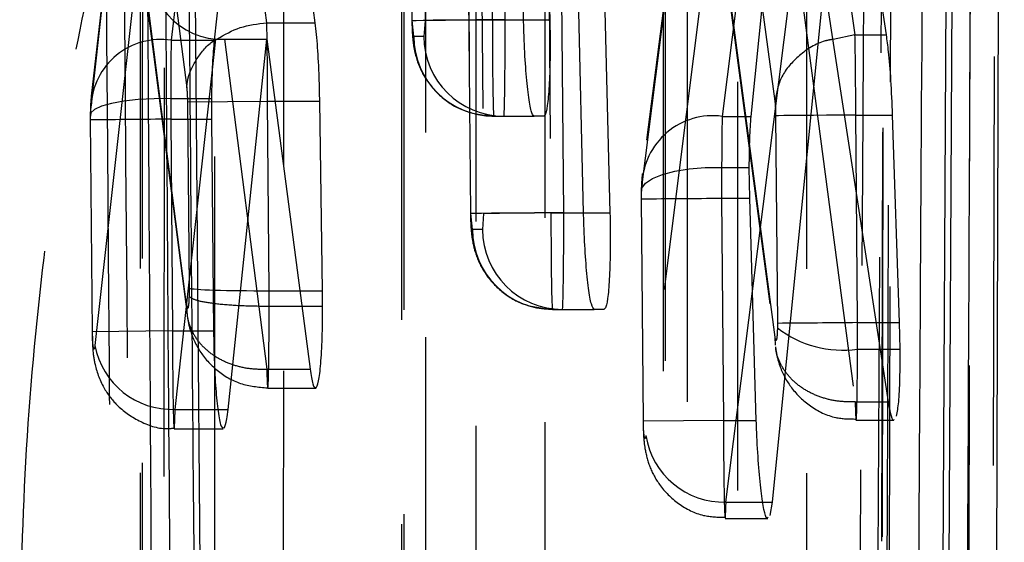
# Model space of a CAD drawing. Extents: x 82 to 397, y 14 to 279.
# Tile 35 of 38: x 386.15 to 389.21, y 254.26 to 255.89. Entities that reach past the tile are written whole.
import ezdxf

# ---------------------------------------------------------------- set-up
doc = ezdxf.new("R2010")
doc.units = 0
doc.linetypes.add('HIDDEN', pattern=[1.905, 1.27, -0.635])
doc.layers.get('0').update_dxf_attribs({"linetype": 'CONTINUOUS'})

msp = doc.modelspace()

# ---------------------------------------------------------------- linework, layer by layer
at = {"color": 7, "linetype": 'CONTINUOUS'}
for p, q in [((389.1755, 251.717), (389.2058, 261.7669)), ((389.0072, 252.667), (389.0523, 261.143)), ((389.0695, 261.143), (389.0255, 252.667)), ((386.6595, 259.7237), (386.7128, 253.3121)), ((387.9269, 257.4427), (387.9801, 255.2883)), ((388.7418, 255.841), (388.5644, 257.1649)), ((388.6359, 257.1647), (388.8385, 255.841)), ((387.898, 255.2883), (387.862, 256.7891)), ((387.7117, 255.8883), (387.6918, 256.7887)), ((387.7726, 256.7889), (387.7933, 255.8883)), ((388.4191, 255.588), (388.5406, 256.7857)), ((386.8249, 256.5239), (386.7502, 255.8243)), ((386.9137, 255.8786), (386.8338, 256.5084)), ((387.0642, 255.8786), (386.9835, 256.5084)), ((388.6458, 256.0091), (388.4839, 254.3894)), ((388.8458, 254.7008), (388.6458, 256.0091)), ((386.9136, 255.8786), (386.9137, 255.8786)), ((386.9137, 255.8786), (387.0642, 255.8786)), ((388.7417, 255.841), (388.6736, 255.8272)), ((388.7417, 255.841), (388.7418, 255.841)), ((388.7418, 255.841), (388.8385, 255.841)), ((386.7817, 255.8274), (386.914, 255.8274)), ((386.7932, 254.6776), (386.914, 255.8274)), ((386.914, 255.8274), (387.0481, 254.8026)), ((386.7418, 255.6434), (386.7418, 255.579)), ((387.0869, 255.0464), (387.0783, 255.6347)), ((386.7418, 255.579), (386.7482, 254.9211)), ((387.7744, 255.5883), (387.7442, 255.5883)), ((388.7442, 255.592), (388.7088, 255.5917)), ((388.7442, 255.592), (388.8578, 255.592)), ((388.8578, 255.592), (388.8792, 254.947)), ((388.4147, 255.3338), (388.4132, 255.4295)), ((388.4351, 254.6431), (388.4147, 255.3338)), ((387.0162, 255.0464), (387.0869, 255.0464)), ((387.0872, 254.9982), (387.0869, 255.0464)), ((387.0225, 254.9982), (387.0872, 254.9982)), ((387.9617, 254.9883), (387.9314, 254.9883)), ((388.8792, 254.947), (388.881, 254.8648)), ((388.8207, 254.8648), (388.881, 254.8648)), ((388.4839, 254.3894), (388.477, 254.3482))]:
    msp.add_line(p, q, dxfattribs=at)
at = {"color": 7, "linetype": 'HIDDEN'}
for p, q in [((388.8373, 261.2534), (388.82, 251.8)), ((388.145, 259.8765), (388.1455, 250.7695)), ((387.3324, 258.1309), (387.3323, 249.7009)), ((387.3655, 255.8862), (387.3559, 257.0367)), ((387.3957, 257.0368), (387.4054, 255.8862)), ((387.3551, 257.0146), (387.3646, 255.8862)), ((387.5321, 257.015), (387.5467, 255.2862)), ((387.5476, 255.2862), (387.5333, 256.9932)), ((387.5741, 256.8827), (387.5875, 255.2862)), ((388.3245, 256.8904), (388.4927, 255.635)), ((387.784, 256.7891), (387.7966, 255.2883)), ((387.8365, 255.2883), (387.8239, 256.7891)), ((387.607, 256.7887), (387.6145, 255.8883)), ((387.6544, 255.8883), (387.6468, 256.7887)), ((388.0799, 255.3766), (388.2576, 256.7722)), ((388.2545, 256.774), (388.0809, 255.4102)), ((388.4814, 256.7857), (388.3289, 255.588)), ((386.3675, 255.6204), (386.469, 256.5212)), ((386.4662, 256.5213), (386.3681, 255.6505)), ((386.6953, 256.5239), (386.6165, 255.8243)), ((386.5594, 256.5062), (386.6646, 255.6767)), ((386.5199, 256.3853), (386.5189, 248.6324)), ((388.3072, 256.3103), (388.0918, 254.5959)), ((388.4933, 254.9023), (388.3072, 256.3103)), ((388.3104, 256.2647), (388.4945, 254.8716)), ((386.5186, 256.1365), (386.3795, 254.8759)), ((386.6645, 255.0021), (386.5186, 256.1365)), ((386.5217, 256.0905), (386.6656, 254.9723)), ((388.5695, 256.0091), (388.7424, 254.7008)), ((387.3704, 255.8362), (387.3655, 255.8862)), ((387.4054, 255.8862), (387.4014, 255.8362)), ((387.6145, 255.8883), (387.7117, 255.8883)), ((387.6544, 255.8883), (387.7117, 255.8883)), ((386.6165, 255.8243), (386.7502, 255.8243)), ((386.7817, 255.8274), (386.9136, 254.8026)), ((387.4014, 255.8362), (387.3704, 255.8362)), ((386.6285, 254.6776), (386.7439, 255.7235)), ((386.6149, 255.6434), (386.7418, 255.6434)), ((386.667, 255.6326), (386.916, 255.6347)), ((386.667, 255.6326), (386.6718, 255.0543)), ((386.9209, 255.0464), (386.916, 255.6347)), ((386.916, 255.6347), (386.9392, 255.6347)), ((386.3659, 255.5881), (386.3675, 255.6204)), ((386.3649, 255.5768), (386.3704, 254.919)), ((386.3659, 255.5768), (386.3659, 255.5881)), ((386.3714, 254.919), (386.3659, 255.5768)), ((386.6149, 255.579), (386.6204, 254.9211)), ((386.6149, 255.579), (386.7418, 255.579)), ((387.6194, 255.5883), (387.7442, 255.5883)), ((388.3289, 255.588), (388.4191, 255.588)), ((388.4952, 255.59), (388.5006, 254.9448)), ((388.3272, 255.4295), (388.4132, 255.4295)), ((388.0782, 255.3482), (388.0799, 255.3766)), ((388.7496, 254.947), (388.7462, 255.3521)), ((388.0771, 255.3318), (388.0829, 254.641)), ((388.0781, 255.3319), (388.0782, 255.3482)), ((388.0839, 254.641), (388.0781, 255.3319)), ((388.3271, 255.3338), (388.3329, 254.6431)), ((388.3271, 255.3338), (388.4147, 255.3338)), ((387.5525, 255.2362), (387.5476, 255.2862)), ((387.5875, 255.2862), (387.5835, 255.2362)), ((387.7966, 255.2883), (387.898, 255.2883)), ((387.8365, 255.2883), (387.898, 255.2883)), ((387.5835, 255.2362), (387.5525, 255.2362)), ((386.6718, 255.0543), (386.6719, 255.0305)), ((386.9209, 254.9982), (386.9208, 255.0464)), ((386.9208, 255.0464), (386.9209, 255.0464)), ((386.9209, 255.0464), (387.0162, 255.0464)), ((388.3408, 254.3894), (388.4232, 255.0451)), ((386.9209, 254.9982), (386.9209, 254.9982)), ((386.9209, 254.9982), (387.0225, 254.9982)), ((387.8015, 254.9883), (387.9314, 254.9883)), ((388.5006, 254.9448), (388.5006, 254.9309)), ((388.7496, 254.947), (388.8081, 254.947)), ((386.6204, 254.9211), (386.3704, 254.919)), ((386.3714, 254.919), (386.3704, 254.919)), ((386.6204, 254.9211), (386.7482, 254.9211)), ((388.4951, 254.8768), (388.4933, 254.9023)), ((388.7496, 254.8648), (388.8207, 254.8648)), ((386.9136, 254.8026), (386.9135, 254.8025)), ((386.9136, 254.8026), (387.0481, 254.8026)), ((386.9165, 254.7436), (387.0648, 254.7436)), ((386.6285, 254.6776), (386.7617, 254.6776)), ((388.7424, 254.7008), (388.7423, 254.7008)), ((388.7424, 254.7008), (388.8458, 254.7008)), ((386.6257, 254.6172), (386.7779, 254.6172)), ((388.3329, 254.6431), (388.0839, 254.641)), ((388.3329, 254.6431), (388.4351, 254.6431)), ((388.7453, 254.6442), (388.8629, 254.6442)), ((388.3408, 254.3894), (388.4553, 254.3894)), ((388.3383, 254.339), (388.4707, 254.339))]:
    msp.add_line(p, q, dxfattribs=at)
at = {"color": 8, "linetype": 'CONTINUOUS'}
for p, q in [((388.4232, 255.0451), (388.5445, 256.0098)), ((387.7117, 255.8883), (387.7933, 255.8883)), ((386.7439, 255.7235), (386.7555, 255.8283)), ((386.9392, 255.6347), (387.0783, 255.6347)), ((388.7462, 255.3521), (388.7442, 255.592)), ((387.898, 255.2883), (387.9801, 255.2883)), ((388.8081, 254.947), (388.8792, 254.947)), ((386.7617, 254.6776), (386.7932, 254.6776)), ((388.4553, 254.3894), (388.4839, 254.3894))]:
    msp.add_line(p, q, dxfattribs=at)
at = {"color": 7, "linetype": 'HIDDEN', "flags": 128}
for points in [[(389.1887, 261.4885), (389.187, 260.7567), (389.1798, 257.8091), (389.1651, 252.0414)], [(388.8437, 251.8844), (388.8454, 252.6214), (388.852, 255.5694), (388.8643, 261.3326)], [(388.8392, 261.2669), (388.8379, 260.5299), (388.8325, 257.5819), (388.8214, 251.8121)], [(389.0928, 251.6384), (389.0939, 252.3638), (389.0986, 255.3116), (389.1072, 261.0923)], [(388.5903, 260.1939), (388.5903, 259.457), (388.5905, 256.5097), (388.5909, 251.0297)], [(388.221, 250.891), (388.221, 251.6278), (388.2208, 254.5752), (388.2204, 260.0551)], [(388.1519, 259.9079), (388.1519, 259.1711), (388.1521, 256.2238), (388.1525, 250.8009)], [(388.3777, 250.6153), (388.3777, 251.3522), (388.3775, 254.2995), (388.3772, 259.7224)], [(387.7777, 258.4482), (387.7777, 257.7114), (387.7777, 254.764), (387.7777, 249.9612)], [(387.4078, 249.8224), (387.4078, 250.5593), (387.4078, 253.5066), (387.4078, 258.3095)], [(387.3393, 258.1623), (387.3393, 257.4255), (387.3392, 254.4781), (387.3392, 249.7324)], [(387.5644, 249.5468), (387.5644, 250.2836), (387.5645, 253.2309), (387.5646, 257.9767)], [(386.9652, 256.7026), (386.9651, 255.9657), (386.9648, 253.0184), (386.9644, 248.8926)], [(386.5944, 248.7539), (386.5945, 249.4907), (386.5948, 252.4381), (386.5953, 256.5639)], [(386.5268, 256.4167), (386.5267, 255.6799), (386.5264, 252.7325), (386.5258, 248.6638)], [(386.751, 248.4782), (386.7511, 249.215), (386.7516, 252.1624), (386.7521, 256.2311)], [(387.3655, 255.8862), (387.3663, 255.8862), (387.3778, 255.8863), (387.3993, 255.8865), (387.4301, 255.8868), (387.4689, 255.8871), (387.5138, 255.8875), (387.5631, 255.8879), (387.6145, 255.8883)], [(387.6544, 255.8883), (387.6083, 255.8879), (387.5638, 255.8875), (387.5225, 255.8872), (387.4856, 255.8869), (387.4545, 255.8866), (387.4303, 255.8864), (387.4137, 255.8863), (387.4054, 255.8862)], [(386.6149, 255.6434), (386.5634, 255.6429), (386.5142, 255.64), (386.4692, 255.6351), (386.4305, 255.6282), (386.3997, 255.6196), (386.3781, 255.6098), (386.3667, 255.5992), (386.3659, 255.5881)], [(388.7088, 255.5917), (388.6982, 255.5916), (388.6537, 255.5913), (388.6123, 255.5909), (388.5754, 255.5906), (388.5443, 255.5904), (388.5201, 255.5902), (388.5035, 255.59), (388.4952, 255.59)], [(388.0782, 255.3482), (388.0791, 255.3646), (388.0906, 255.3803), (388.1122, 255.3948), (388.143, 255.4073), (388.1817, 255.4174), (388.2266, 255.4247), (388.2758, 255.4288), (388.3272, 255.4295)], [(387.7966, 255.2883), (387.7452, 255.2879), (387.6959, 255.2875), (387.651, 255.2871), (387.6122, 255.2868), (387.5814, 255.2865), (387.5599, 255.2863), (387.5484, 255.2862), (387.5476, 255.2862)], [(387.8365, 255.2883), (387.7904, 255.2879), (387.7459, 255.2875), (387.7046, 255.2872), (387.6677, 255.2869), (387.6366, 255.2866), (387.6124, 255.2864), (387.5958, 255.2863), (387.5875, 255.2862)]]:
    msp.add_lwpolyline(points, dxfattribs=at)
at = {"color": 8, "linetype": 'CONTINUOUS', "flags": 128}
msp.add_lwpolyline([(386.9146, 255.8227), (386.9136, 255.8786), (386.9136, 255.8786), (386.9136, 255.8786)], dxfattribs=at)
at = {"color": 7, "linetype": 'HIDDEN'}
for centre, radius, start, end in [((386.5835, 255.6106), 0.2163, 81.2261, 177.4009), ((387.6199, 255.8378), 0.2495, 180.3668, 269.8888), ((387.6509, 255.8378), 0.2495, 180.3665, 269.8891), ((387.4908, 142.4211), 113.1614, 90.443515, 90.569602), ((388.2995, 255.3703), 0.2197, 82.3082, 178.3673), ((387.6805, 323.5007), 68.17, 270.334194, 270.543497), ((387.802, 255.2378), 0.2495, 180.3666, 269.8894), ((387.833, 255.2378), 0.2495, 180.3664, 269.8896), ((390.5127, 39.2668), 215.6874, 90.468342, 90.534494), ((388.7037, 255.1941), 0.3325, 232.3296, 277.9248), ((386.6191, 254.9213), 0.2439, 190.7233, 272.2084), ((388.3343, 254.6348), 0.2455, 189.109, 271.5395)]:
    msp.add_arc(centre, radius, start, end, dxfattribs=at)
for centre, major_axis, ratio, start_param, end_param in [((386.7676, 256.1386), (-0.0028, 0.3107), 0.801478, 1.570275, 3.08161), ((387.619, 255.8883), (-0.0004, 0.3), 0.014755, 1.570776, 3.141572), ((387.65, 255.8883), (-0.0004, 0.3), 0.014755, 3.141572, 4.712368), ((386.6197, 255.5783), (-0.0005, 0.3049), 0.015952, 0.631725, 1.35538), ((386.6196, 255.5789), (-0.0004, 0.3031), 0.015518, 1.356299, 1.570337), ((388.332, 255.333), (-0.0005, 0.3045), 0.015835, 0.578049, 1.24878), ((388.3316, 255.334), (-0.0004, 0.3007), 0.014917, 1.247563, 1.571511), ((387.8011, 255.2883), (-0.0004, 0.3), 0.014755, 1.570776, 3.141572), ((387.8321, 255.2883), (-0.0004, 0.3), 0.014755, 3.141572, 4.712368), ((386.9208, 255.0564), (0.25, 0.0012), 0.040013, 3.230031, 4.712142), ((388.7449, 254.9469), (-0.0004, 0.3033), 0.015558, 4.438349, 4.712718)]:
    msp.add_ellipse(centre, major_axis=major_axis, ratio=ratio, start_param=start_param, end_param=end_param, dxfattribs=at)
at = {"color": 7, "linetype": 'CONTINUOUS'}
msp.add_ellipse((386.7875, 255.9836), major_axis=(0.2508, 0.0059), ratio=0.622533, start_param=4.569567, end_param=4.674575, dxfattribs=at)
for points, knots in [([(389.0827, 252.1056), (389.0915, 254.0126), (389.1067, 257.3022), (389.1206, 260.593), (389.1265, 261.976)], [0, 0, 0, 0, 0.579719, 1, 1, 1, 1]), ([(388.9356, 253.4088), (388.936, 253.4769), (388.9394, 254.0362), (388.9544, 256.5038), (388.9682, 258.9034), (388.9791, 260.8117)], [0, 0, 0, 0, 0.027574, 0.226656, 1, 1, 1, 1]), ([(386.5191, 260.2929), (386.5268, 258.8609), (386.542, 256.0098), (386.5605, 253.1588), (386.5697, 251.7396)], [0, 0, 0, 0, 0.502233, 1, 1, 1, 1]), ([(386.6234, 252.7902), (386.6224, 252.9255), (386.6171, 253.6021), (386.5985, 256.0813), (386.5835, 258.4252), (386.5719, 260.2277)], [0, 0, 0, 0, 0.054586, 0.272931, 1, 1, 1, 1]), ([(386.6955, 253.3111), (386.6955, 253.3115), (386.6865, 254.3809), (386.6674, 256.5184), (386.6516, 258.6558), (386.6437, 259.724), (386.6437, 259.7242)], [0, 0, 0, 0, 0.000156, 0.50028, 0.999922, 1, 1, 1, 1]), ([(386.7588, 255.8282), (386.7822, 255.8417), (386.8291, 255.8689), (386.8853, 255.8754), (386.9136, 255.8786)], [0, 0, 0, 0, 0.496723, 1, 1, 1, 1]), ([(387.0783, 255.6347), (387.0777, 255.6593), (387.0765, 255.7182), (387.0719, 255.8073), (387.0668, 255.8547), (387.0642, 255.8786)], [0, 0, 0, 0, 0.262356, 0.626877, 1, 1, 1, 1]), ([(387.7442, 255.5883), (387.7412, 255.5916), (387.7352, 255.5983), (387.7263, 255.6504), (387.7187, 255.727), (387.7138, 255.8113), (387.7123, 255.8667), (387.7117, 255.8883)], [0, 0, 0, 0, 0.215782, 0.431566, 0.647242, 0.862302, 1, 1, 1, 1]), ([(387.7933, 255.8883), (387.7938, 255.8547), (387.7948, 255.7875), (387.7924, 255.6978), (387.7875, 255.63), (387.781, 255.5936), (387.7763, 255.5898), (387.7744, 255.5883)], [0, 0, 0, 0, 0.213614, 0.427228, 0.640936, 0.855222, 1, 1, 1, 1]), ([(388.7442, 255.592), (388.7442, 255.592), (388.7442, 255.619), (388.7439, 255.6804), (388.7431, 255.7699), (388.7423, 255.8197), (388.7417, 255.8409), (388.7417, 255.841)], [0, 0, 0, 0, 0.000206, 0.279187, 0.63275, 0.999807, 1, 1, 1, 1]), ([(388.8385, 255.841), (388.8407, 255.8245), (388.8459, 255.786), (388.8532, 255.6999), (388.8562, 255.6287), (388.8578, 255.592)], [0, 0, 0, 0, 0.265502, 0.622067, 1, 1, 1, 1]), ([(386.7502, 255.8243), (386.7482, 255.8015), (386.7442, 255.7557), (386.7422, 255.6864), (386.7418, 255.6483), (386.7418, 255.6434)], [0, 0, 0, 0, 0.465487, 0.931025, 1, 1, 1, 1]), ([(388.4132, 255.4295), (388.4135, 255.4612), (388.414, 255.5244), (388.4174, 255.5669), (388.4191, 255.588)], [0, 0, 0, 0, 0.501371, 1, 1, 1, 1]), ([(387.9314, 254.9883), (387.9284, 254.9916), (387.9223, 254.9983), (387.9132, 255.0504), (387.9055, 255.1271), (387.9003, 255.2114), (387.8987, 255.2667), (387.898, 255.2883)], [0, 0, 0, 0, 0.215807, 0.431599, 0.647316, 0.862422, 1, 1, 1, 1]), ([(387.9801, 255.2883), (387.9807, 255.2547), (387.9818, 255.1875), (387.9796, 255.0979), (387.9748, 255.03), (387.9684, 254.9936), (387.9637, 254.9898), (387.9617, 254.9883)], [0, 0, 0, 0, 0.213597, 0.427191, 0.640862, 0.855104, 1, 1, 1, 1]), ([(387.0481, 254.8026), (387.051, 254.785), (387.0567, 254.7497), (387.0661, 254.7383), (387.0747, 254.7602), (387.0817, 254.8156), (387.0864, 254.8972), (387.0869, 254.9644), (387.0872, 254.9982)], [0, 0, 0, 0, 0.166805, 0.333606, 0.500614, 0.667102, 0.832452, 1, 1, 1, 1]), ([(386.7482, 254.9211), (386.7488, 254.8871), (386.75, 254.8191), (386.7555, 254.7285), (386.7629, 254.6602), (386.7708, 254.621), (386.7759, 254.621), (386.7779, 254.621)], [0, 0, 0, 0, 0.2128934, 0.4257572, 0.6376768, 0.8555615, 1, 1, 1, 1]), ([(388.881, 254.8648), (388.881, 254.8332), (388.8809, 254.77), (388.877, 254.6953), (388.8725, 254.6696), (388.8702, 254.6568)], [0, 0, 0, 0, 0.332999, 0.665977, 1, 1, 1, 1]), ([(386.7808, 254.6191), (386.7838, 254.626), (386.7883, 254.6367), (386.7919, 254.6668), (386.7932, 254.6776)], [0, 0, 0, 0, 0.641324, 1, 1, 1, 1]), ([(388.8629, 254.6462), (388.8626, 254.6456), (388.8594, 254.6402), (388.8532, 254.6592), (388.8479, 254.6887), (388.8458, 254.7008)], [0, 0, 0, 0, 0.075744, 0.621091, 1, 1, 1, 1]), ([(388.4707, 254.3424), (388.4699, 254.3414), (388.4663, 254.3367), (388.4588, 254.3631), (388.4495, 254.4201), (388.4416, 254.5051), (388.4371, 254.5841), (388.4355, 254.6307), (388.4351, 254.6431)], [0, 0, 0, 0, 0.05815, 0.274101, 0.490799, 0.70712, 0.922122, 1, 1, 1, 1])]:
    msp.add_open_spline(points, degree=3, knots=knots, dxfattribs=at)
at = {"color": 7, "linetype": 'HIDDEN'}
for points, knots in [([(388.7528, 253.2196), (388.7535, 253.3357), (388.7571, 253.9431), (388.7724, 256.5434), (388.7862, 259.0275), (388.7973, 261.0204)], [0, 0, 0, 0, 0.04466, 0.233595, 1, 1, 1, 1]), ([(388.8627, 261.027), (388.857, 259.2052), (388.8464, 255.8025), (388.8354, 252.3986), (388.8302, 250.8171)], [0, 0, 0, 0, 0.535379, 1, 1, 1, 1]), ([(388.8483, 260.8649), (388.8483, 260.861), (388.8457, 260.3658), (388.8331, 257.9054), (388.8198, 255.405), (388.8087, 253.3959), (388.8084, 253.3519)], [0, 0, 0, 0, 0.001575, 0.197747, 0.982433, 1, 1, 1, 1]), ([(386.4404, 252.7879), (386.4393, 252.9232), (386.4338, 253.5998), (386.4143, 256.079), (386.3986, 258.4228), (386.3865, 260.2253)], [0, 0, 0, 0, 0.054586, 0.272933, 1, 1, 1, 1]), ([(386.4399, 259.9176), (386.4484, 258.7846), (386.4653, 256.5142), (386.4852, 254.2438), (386.4951, 253.1065)], [0, 0, 0, 0, 0.4990478, 1, 1, 1, 1]), ([(386.1456, 253.9021), (386.1493, 254.1038), (386.1567, 254.5075), (386.2164, 255.1566), (386.305, 255.7456), (386.4172, 256.2446), (386.499, 256.4418), (386.5407, 256.5425)], [0, 0, 0, 0, 0.197326, 0.394833, 0.589882, 0.790498, 1, 1, 1, 1]), ([(387.3646, 255.8862), (387.3647, 255.8768), (387.3652, 255.8517), (387.368, 255.8157), (387.3772, 255.7669), (387.402, 255.7069), (387.4512, 255.6474), (387.5269, 255.5987), (387.5869, 255.592), (387.6194, 255.5883)], [0, 0, 0, 0, 0.06324, 0.167818, 0.269951, 0.411587, 0.598502, 0.782988, 1, 1, 1, 1]), ([(386.6646, 255.6767), (386.6655, 255.6852), (386.6666, 255.6968), (386.675, 255.7306), (386.6994, 255.7755), (386.7338, 255.8159), (386.7585, 255.828), (386.7588, 255.8282)], [0, 0, 0, 0, 0.148409, 0.205471, 0.600168, 0.994862, 1, 1, 1, 1]), ([(386.916, 255.6347), (386.916, 255.6347), (386.916, 255.6602), (386.9157, 255.7192), (386.9152, 255.7865), (386.9147, 255.8167), (386.9146, 255.8227)], [0, 0, 0, 0, 0.0003, 0.374749, 0.875131, 1, 1, 1, 1]), ([(388.6736, 255.8272), (388.6653, 255.8258), (388.6256, 255.819), (388.566, 255.7789), (388.5074, 255.7134), (388.4976, 255.6612), (388.4927, 255.635)], [0, 0, 0, 0, 0.081632, 0.387751, 0.693876, 1, 1, 1, 1]), ([(386.6646, 255.6767), (386.6651, 255.6724), (386.666, 255.6638), (386.6667, 255.6477), (386.6669, 255.637), (386.667, 255.6326)], [0, 0, 0, 0, 0.3705051, 0.7405749, 1, 1, 1, 1]), ([(386.3681, 255.651), (386.3676, 255.6457), (386.3657, 255.6271), (386.3652, 255.6069), (386.3649, 255.5924)], [0, 0, 0, 0, 0.283247, 1, 1, 1, 1]), ([(388.4927, 255.635), (388.4927, 255.6349), (388.4932, 255.631), (388.4941, 255.6216), (388.4949, 255.6056), (388.4951, 255.5946), (388.4952, 255.59)], [0, 0, 0, 0, 0.0133469, 0.3745902, 0.7350427, 1, 1, 1, 1]), ([(386.3649, 255.5931), (386.3649, 255.5917), (386.3648, 255.5863), (386.3649, 255.5809), (386.3649, 255.5768)], [0, 0, 0, 0, 0.251061, 1, 1, 1, 1]), ([(388.081, 255.4107), (388.0804, 255.4055), (388.0783, 255.3876), (388.0777, 255.3687), (388.0773, 255.3553)], [0, 0, 0, 0, 0.289948, 1, 1, 1, 1]), ([(388.0773, 255.3559), (388.0773, 255.3539), (388.0771, 255.3459), (388.0771, 255.3378), (388.0771, 255.3317)], [0, 0, 0, 0, 0.252724, 1, 1, 1, 1]), ([(387.5467, 255.2862), (387.5468, 255.2768), (387.5473, 255.2517), (387.5501, 255.2157), (387.5593, 255.1669), (387.5841, 255.1069), (387.6333, 255.0474), (387.709, 254.9987), (387.769, 254.992), (387.8015, 254.9883)], [0, 0, 0, 0, 0.063238, 0.167816, 0.269954, 0.411585, 0.5985, 0.782991, 1, 1, 1, 1]), ([(386.6719, 255.0305), (386.6718, 255.0285), (386.6717, 255.0208), (386.6711, 255.0085), (386.6698, 254.997), (386.6682, 254.9909), (386.6665, 254.9915), (386.6652, 254.9969), (386.6646, 255.0013), (386.6645, 255.0021)], [0, 0, 0, 0, 0.058645, 0.232283, 0.409201, 0.585987, 0.779348, 0.959692, 1, 1, 1, 1]), ([(386.6719, 255.0305), (386.6721, 255.0301), (386.6732, 255.0281), (386.6799, 255.0218), (386.7049, 255.0132), (386.7618, 255.0048), (386.8366, 254.9994), (386.8928, 254.9986), (386.9209, 254.9982)], [0, 0, 0, 0, 0.019292, 0.091094, 0.318475, 0.5457, 0.772848, 1, 1, 1, 1]), ([(386.6645, 255.0021), (386.6648, 254.9885), (386.6652, 254.9614), (386.6787, 254.9224), (386.701, 254.8867), (386.7321, 254.8558), (386.7706, 254.8309), (386.8149, 254.8132), (386.8632, 254.8027), (386.8967, 254.8026), (386.9135, 254.8025)], [0, 0, 0, 0, 0.125002, 0.250001, 0.374998, 0.500001, 0.624999, 0.750002, 0.874998, 1, 1, 1, 1]), ([(386.9135, 254.8025), (386.9136, 254.7979), (386.9142, 254.7736), (386.9155, 254.7438), (386.9173, 254.7404), (386.9189, 254.7742), (386.9201, 254.8389), (386.9207, 254.9186), (386.9209, 254.9752), (386.9209, 254.9981), (386.9209, 254.9982)], [0, 0, 0, 0, 0.039677, 0.206464, 0.385119, 0.550306, 0.718614, 0.886696, 0.999905, 1, 1, 1, 1]), ([(386.666, 254.97), (386.6663, 254.9675), (386.6682, 254.9531), (386.6775, 254.9113), (386.7048, 254.8536), (386.7571, 254.7954), (386.8306, 254.7521), (386.8873, 254.747), (386.9159, 254.7444)], [0, 0, 0, 0, 0.026114, 0.150503, 0.331349, 0.545686, 0.77115, 1, 1, 1, 1]), ([(388.5006, 254.9309), (388.5004, 254.9254), (388.5001, 254.9143), (388.4991, 254.9016), (388.4977, 254.8934), (388.4961, 254.8911), (388.4945, 254.8944), (388.4937, 254.9), (388.4933, 254.9023)], [0, 0, 0, 0, 0.1699375, 0.3397979, 0.5117815, 0.688168, 0.8687589, 1, 1, 1, 1]), ([(386.3713, 254.907), (386.3715, 254.8937), (386.3721, 254.8616), (386.3791, 254.8099), (386.4037, 254.7434), (386.4526, 254.6811), (386.5202, 254.6364), (386.5844, 254.6141), (386.6198, 254.619), (386.6258, 254.6198)], [0, 0, 0, 0, 0.090466, 0.21865, 0.40654, 0.55905, 0.75544, 0.95894, 1, 1, 1, 1]), ([(386.3795, 254.8759), (386.3793, 254.874), (386.3786, 254.8687), (386.3772, 254.8644), (386.3755, 254.8656), (386.374, 254.8728), (386.3726, 254.8853), (386.3717, 254.901), (386.3715, 254.913), (386.3714, 254.919)], [0, 0, 0, 0, 0.0865943, 0.2431889, 0.3930909, 0.5585448, 0.7019877, 0.8509689, 1, 1, 1, 1]), ([(386.6204, 254.9211), (386.6204, 254.9211), (386.6204, 254.8871), (386.6208, 254.8176), (386.6216, 254.7297), (386.6231, 254.6598), (386.6245, 254.6195), (386.6263, 254.6135), (386.6274, 254.6377), (386.6285, 254.666), (386.6285, 254.6776), (386.6285, 254.6776)], [0, 0, 0, 0, 0.0000889, 0.1522125, 0.3083866, 0.4431614, 0.610972, 0.7581998, 0.911938, 0.9999105, 1, 1, 1, 1]), ([(388.4953, 254.8668), (388.496, 254.8621), (388.4985, 254.8452), (388.5107, 254.7996), (388.5428, 254.7403), (388.6021, 254.684), (388.6735, 254.6483), (388.724, 254.6478), (388.7454, 254.6476)], [0, 0, 0, 0, 0.0480031, 0.1726006, 0.3743105, 0.5935497, 0.8275867, 1, 1, 1, 1]), ([(388.7423, 254.7008), (388.7255, 254.7008), (388.692, 254.701), (388.6437, 254.7116), (388.5994, 254.7295), (388.561, 254.7547), (388.5297, 254.7858), (388.5079, 254.8219), (388.4964, 254.8512), (388.4956, 254.8683), (388.4954, 254.8717)], [0, 0, 0, 0, 0.137924, 0.275847, 0.413775, 0.551697, 0.689624, 0.82754, 0.965474, 1, 1, 1, 1]), ([(388.7423, 254.7008), (388.7427, 254.6876), (388.7436, 254.6568), (388.7451, 254.639), (388.7467, 254.6519), (388.7481, 254.6972), (388.7491, 254.77), (388.7496, 254.8319), (388.7496, 254.8648), (388.7496, 254.8648)], [0, 0, 0, 0, 0.13029, 0.306137, 0.479491, 0.651512, 0.824659, 0.999897, 1, 1, 1, 1]), ([(388.0833, 254.6409), (388.0835, 254.6271), (388.0839, 254.5969), (388.0882, 254.5536), (388.102, 254.4982), (388.1351, 254.4367), (388.1912, 254.3814), (388.264, 254.344), (388.3155, 254.3427), (388.3382, 254.3422)], [0, 0, 0, 0, 0.090569, 0.198477, 0.332112, 0.472845, 0.659565, 0.850112, 1, 1, 1, 1]), ([(388.0918, 254.5959), (388.0917, 254.5947), (388.091, 254.5902), (388.0898, 254.5862), (388.0881, 254.5875), (388.0865, 254.5949), (388.0852, 254.6072), (388.0842, 254.6231), (388.084, 254.635), (388.0839, 254.641)], [0, 0, 0, 0, 0.063651, 0.223843, 0.384117, 0.542103, 0.696568, 0.848534, 1, 1, 1, 1]), ([(388.3329, 254.6431), (388.3329, 254.6431), (388.3329, 254.6091), (388.3333, 254.5412), (388.3342, 254.4514), (388.3355, 254.3826), (388.3371, 254.3419), (388.3389, 254.3347), (388.3398, 254.3574), (388.3409, 254.3818), (388.3409, 254.3894), (388.3409, 254.3894)], [0, 0, 0, 0, 0.000094, 0.156151, 0.309582, 0.462935, 0.6183, 0.776088, 0.935739, 0.999905, 1, 1, 1, 1])]:
    msp.add_open_spline(points, degree=3, knots=knots, dxfattribs=at)

doc.saveas('drawing.dxf')
